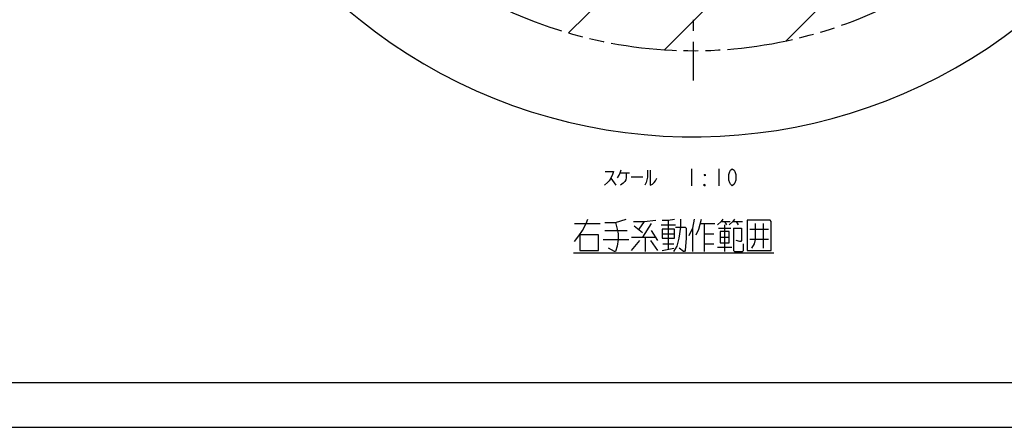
# Model space of a CAD drawing. Extents: x 0 to 594, y 0 to 420.
# Tile 55 of 104: x 260 to 480, y 0 to 91. Entities that reach past the tile are written whole.
import ezdxf

# ---------------------------------------------------------------- set-up
doc = ezdxf.new("R2010")
doc.units = 0
doc.header["$LTSCALE"] = 32.67
doc.linetypes.add('CENTER', pattern=[0.6, 0.375, -0.075, 0.075, -0.075])
doc.linetypes.add('PHANTOM', pattern=[0.8, 0.45, -0.05, 0.1, -0.05, 0.1, -0.05])
doc.layers.get('0').update_dxf_attribs({"linetype": 'CONTINUOUS'})
for name, color, linetype in [('AXIS', 7, 'CONTINUOUS'), ('CRV', 7, 'CONTINUOUS'), ('DRA_ITEM', 7, 'CONTINUOUS'), ('DRIV_DIM', 7, 'CONTINUOUS')]:
    doc.layers.add(name, color=color, linetype=linetype)
doc.styles.get("Standard").update_dxf_attribs({"font": 'txt', "width": 0.8})
doc.dimstyles.new('DIMSTYLE_1', dxfattribs={"dimtxt": 3.8, "dimasz": 1.8, "dimexe": 2, "dimexo": 1.5, "dimgap": 1.9, "dimtad": 1, "dimdec": 3, "dimlfac": 10, "dimtxsty": 'STANDARD', "dimblk": 'OPEN', "dimblk1": 'OPEN', "dimblk2": 'OPEN', "dimcen": 0.09, "dimazin": 2, "dimtp": 0.5, "dimtm": 0.5, "dimtfac": 1, "dimtdec": -1, "dimtofl": 0, "dimtmove": 0, "dimatfit": 3, "dimtolj": 1})

# ---------------------------------------------------------------- blocks, each defined once
blk = doc.blocks.new('*D10')
at = {"layer": 'DRIV_DIM', "color": 2, "linetype": 'CONTINUOUS'}
for p, q in [((302.15, 184.12), (289.05, 184.12)), ((478.23, 108.69), (491.45, 94.01))]:
    blk.add_line(p, q, dxfattribs=at)
for points in [[(291.68, 182.33), (291.05, 184.12), (290.45, 182.32)], [(489.18, 93.84), (490.11, 95.49), (488.36, 94.76)]]:
    blk.add_lwpolyline(points, dxfattribs=at)
for start, end in [(180, 246), (246, 312)]:
    blk.add_arc((410.31, 184.12), 119.26, start, end, dxfattribs=at)
blk = doc.blocks.new('_OPEN')
at = {"color": 0, "linetype": 'BYBLOCK'}
for p, q in [((0, 0), (-1, 0.34)), ((-1, -0.34), (0, 0)), ((-1, 0), (0, 0))]:
    blk.add_line(p, q, dxfattribs=at)

msp = doc.modelspace()

# ---------------------------------------------------------------- linework, layer by layer
at = {"color": 7, "linetype": 'CONTINUOUS'}
for p, q in [((10, 10), (584, 10)), ((12.37736, 0), (584.30102, 0))]:
    msp.add_line(p, q, dxfattribs=at)
at = {"layer": 'AXIS', "color": 7, "linetype": 'CENTER'}
msp.add_line((410.31245, 184.12031), (410.31245, 77.45578), dxfattribs=at)
at = {"layer": 'CRV', "color": 2, "linetype": 'CONTINUOUS'}
for p, q in [((382.46928, 88.07471), (473.8436, 179.44903)), ((403.92065, 84.3248), (485.81158, 166.21572)), ((431.10244, 86.3053), (491.94525, 147.1481))]:
    msp.add_line(p, q, dxfattribs=at)
at = {"layer": 'CRV', "color": 2, "linetype": 'PHANTOM'}
msp.add_arc((410.31245, 184.12031), 100, 184.551535, 312, dxfattribs=at)
at = {"layer": 'DRA_ITEM', "color": 2, "linetype": 'CONTINUOUS'}
for p, q in [((409.95415, 57.75771), (409.95415, 53.95771)), ((416.03413, 57.75771), (416.03413, 53.95771)), ((391.90415, 55.62021), (393.04415, 54.07646)), ((393.99414, 56.80771), (396.08412, 56.80771)), ((396.46415, 55.97646), (399.02914, 55.97646)), ((411.55999, 44.23111), (412.16001, 46.48111)), ((383.76, 45.48111), (389.55998, 45.48111)), ((397.15999, 44.98111), (398.96001, 43.48111)), ((399.36001, 45.98111), (398.16001, 44.23111)), ((400.96001, 45.48111), (398.96001, 42.48111)), ((403.15999, 45.23111), (406.35999, 45.23111)), ((404.75999, 46.23111), (404.75999, 39.73111)), ((410.16001, 44.48111), (410.16001, 39.23111)), ((410.96001, 42.98111), (411.55999, 44.23111)), ((411.95999, 45.48111), (415.15999, 45.48111)), ((412.75999, 45.48111), (412.75999, 39.23111)), ((415.95999, 44.48111), (418.75999, 44.48111)), ((416.55997, 45.98111), (418.55998, 45.98111)), ((417.35998, 45.98111), (417.75998, 45.23111)), ((417.35998, 45.23111), (417.35998, 39.23111)), ((419.15999, 45.98111), (421.35998, 45.98111)), ((419.35998, 44.48111), (421.15999, 44.48111)), ((419.95999, 45.98111), (420.35999, 45.23111)), ((422.95998, 44.23111), (427.16, 44.23111)), ((425.96, 45.48111), (425.96, 39.9811)), ((390.16, 41.98111), (395.95999, 41.98111)), ((390.56, 43.98111), (395.55999, 43.98111)), ((396.56001, 42.48111), (401.76001, 42.48111)), ((399.55999, 42.48111), (399.55999, 39.23111)), ((400.96001, 43.98111), (402.35999, 41.73111)), ((403.36001, 43.23111), (406.16001, 43.23111)), ((412.75999, 43.23111), (414.95997, 43.23111)), ((416.35999, 42.48111), (418.35999, 42.48111)), ((427.16, 41.98111), (422.95998, 41.98111)), ((396.56001, 39.4811), (398.35999, 41.73111)), ((400.75999, 41.73111), (402.35999, 39.4811)), ((403.36001, 39.4811), (405.95999, 39.9811)), ((403.55999, 40.9811), (405.95999, 40.9811)), ((412.75999, 40.9811), (414.95997, 40.9811)), ((415.75997, 40.23111), (418.95998, 40.23111)), ((383.55999, 38.98111), (428.35999, 38.98111))]:
    msp.add_line(p, q, dxfattribs=at)
for points in [[(393.42414, 55.73895), (393.80413, 56.33271), (393.99414, 56.80771), (394.18415, 57.52021)], [(400.07415, 57.40146), (400.07415, 55.85771), (399.97913, 55.26396), (399.78915, 54.67021), (399.50416, 54.07646)], [(400.73914, 57.40146), (400.73914, 54.07646), (401.21415, 54.31396), (401.59414, 54.67021), (401.87914, 55.02646), (402.06915, 55.3827), (402.16414, 55.62021)], [(419.07414, 53.95771), (418.69415, 54.27437), (418.50414, 54.59104), (418.31413, 55.22437), (418.31413, 56.49104), (418.50414, 57.12437), (418.69415, 57.44104), (419.07414, 57.75771), (419.45413, 57.44104), (419.64414, 57.12437), (419.83415, 56.49104), (419.83415, 55.22437), (419.64414, 54.59104), (419.45413, 54.27437), (419.07414, 53.95771)], [(390.66913, 57.16396), (392.47415, 57.16396), (392.28414, 56.45146), (391.90415, 55.62021), (391.52413, 55.02646), (391.14414, 54.67021), (390.47915, 54.07646)], [(395.32415, 56.80771), (395.32415, 55.73895), (395.22912, 55.26396), (395.03915, 54.90771), (394.65913, 54.55146), (394.08913, 54.07646)], [(412.99413, 56.49104), (412.99413, 56.17438), (412.80415, 56.49104), (412.99413, 56.49104)], [(412.99413, 53.95771), (412.80415, 53.95771), (412.80415, 54.27437), (412.99413, 53.95771)], [(383.76, 41.48111), (384.75998, 42.73111), (385.55998, 43.98111), (386.35998, 45.48111), (386.75998, 46.48111)], [(390.56, 45.73111), (392.96, 45.73111), (395.36, 46.48111)], [(403.36001, 46.23111), (404.75999, 46.23111), (406.16001, 46.48111)], [(405.95999, 39.23111), (406.75999, 40.4811), (407.15999, 42.23111), (407.55999, 44.73111), (407.55999, 46.48111)], [(410.56001, 46.48111), (410.16001, 44.48111), (409.36001, 42.73111)], [(416.95997, 46.48111), (416.55997, 45.98111), (415.75997, 45.23111)], [(419.55999, 46.48111), (419.15999, 45.98111), (418.35999, 45.23111)], [(392.96, 45.73111), (393.36, 44.23111), (393.55999, 43.23111), (393.55999, 41.98111), (393.36, 40.4811), (392.96, 39.23111), (392.75999, 39.23111), (391.36, 39.9811)], [(396.96001, 45.98111), (399.36001, 45.98111), (401.95999, 46.23111)], [(406.16001, 44.23111), (403.36001, 44.23111), (403.36001, 42.23111), (406.16001, 42.23111), (406.16001, 44.23111)], [(406.35999, 44.73111), (408.56001, 44.73111), (408.75999, 44.48111), (408.75999, 42.23111), (408.56001, 39.4811), (408.35999, 39.23111), (408.16001, 39.23111), (407.15999, 39.9811)], [(419.35998, 44.48111), (419.35998, 39.4811), (419.55999, 39.23111), (421.35998, 39.23111), (421.55999, 39.4811), (421.55999, 40.9811)], [(421.15999, 44.48111), (421.15999, 41.73111), (420.95998, 41.48111), (420.75999, 41.48111), (419.95999, 41.73111)], [(422.35999, 46.23111), (422.35999, 39.4811), (427.75998, 39.4811), (427.75998, 45.98111), (427.56, 46.23111), (422.35999, 46.23111)], [(424.15998, 45.48111), (424.15998, 41.98111), (423.96, 40.9811), (423.35998, 39.9811)], [(384.96, 42.98111), (384.96, 39.4811), (389.15998, 39.4811), (389.15998, 42.98111), (384.96, 42.98111)], [(416.35999, 41.23111), (418.35999, 41.23111), (418.35999, 43.73111)], [(418.35999, 43.73111), (416.35999, 43.73111), (416.35999, 41.23111)]]:
    msp.add_lwpolyline(points, dxfattribs=at)

# ---------------------------------------------------------------- dimensions: what is measured, and where the dimension line sits
at = {"layer": 'DRIV_DIM', "color": 2, "linetype": 'CONTINUOUS'}
dim = msp.add_angular_dim_2l(base=(361.80458, 75.16985), line1=((304.84053, 184.12031), (303.64791, 184.12031)), line2=((476.4275, 110.69211), (477.22551, 109.80583)), dimstyle='DIMSTYLE_1', override={"dimtad": 2}, dxfattribs=at)
dim.commit()
dim.dimension.update_dxf_attribs({"geometry": '*D10', "text_midpoint": (315.10559, 112.29503), "dimtype": 162})

doc.saveas('drawing.dxf')
